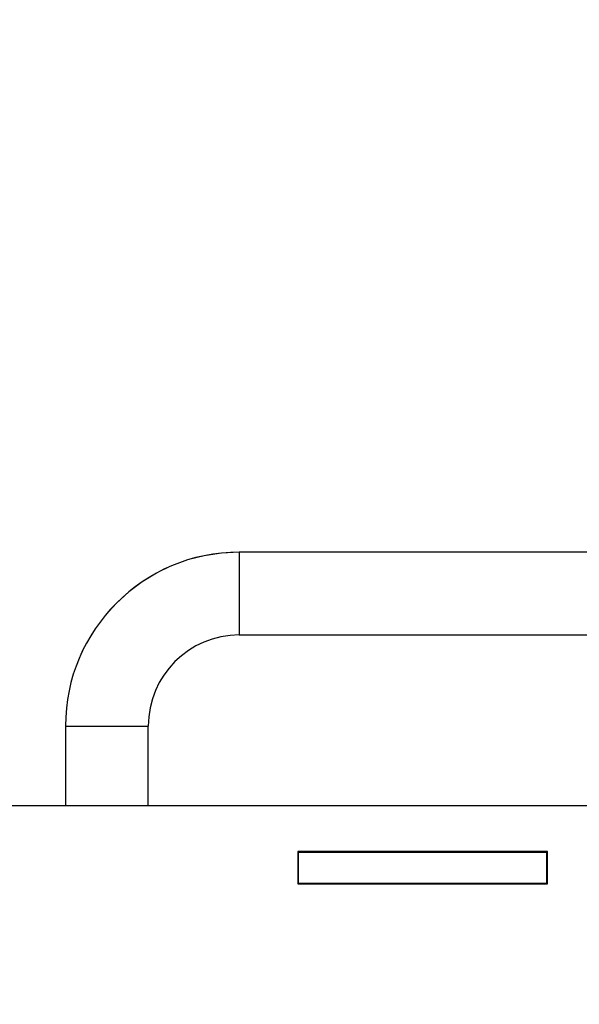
# Model space of a CAD drawing. Header units: inches. Extents: x 0.1 to 16.9, y 0.1 to 10.9.
# Tile 217 of 235: x 7.751 to 7.977, y 3.161 to 3.557. Entities that reach past the tile are written whole.
import ezdxf

# ---------------------------------------------------------------- set-up
doc = ezdxf.new("R2010")
doc.units = ezdxf.units.IN
doc.header["$MEASUREMENT"] = 0
doc.linetypes.add('PHANTOM', pattern=[0.5, 0.25, -0.05, 0.05, -0.05, 0.05, -0.05])
doc.layers.add('FORMAT', color=7, linetype='Continuous')
doc.styles.add('SLDTEXTSTYLE0', font='TXT', dxfattribs={"width": 0.75})
doc.dimstyles.new('SLDDIMSTYLE5', dxfattribs={"dimtxt": 0.125, "dimasz": 0.13, "dimexe": 0, "dimexo": 0.0625, "dimgap": 0.03125, "dimtad": 0, "dimtih": 1, "dimtoh": 1, "dimlfac": 15, "dimrnd": 1e-09, "dimzin": 4, "dimdsep": 46, "dimtxsty": 'SLDTEXTSTYLE0', "dimsah": 1, "dimcen": 0.09, "dimadec": 0, "dimazin": 1, "dimtfac": 1, "dimtmove": 0, "dimatfit": 0, "dimfxl": 0, "dimfrac": 2, "dimtolj": 1, "dimtzin": 12, "dimarcsym": 0})
doc.dimstyles.new('SLDDIMSTYLE6', dxfattribs={"dimtxt": 0.125, "dimasz": 0.13, "dimexe": 0, "dimexo": 0.0625, "dimgap": 0.03125, "dimtad": 0, "dimtih": 1, "dimtoh": 1, "dimdec": 0, "dimlfac": 15, "dimrnd": 1e-09, "dimzin": 12, "dimdsep": 46, "dimtxsty": 'SLDTEXTSTYLE0', "dimsah": 1, "dimcen": 0.09, "dimadec": 0, "dimazin": 3, "dimtfac": 1, "dimtdec": 3, "dimtofl": 0, "dimtmove": 0, "dimatfit": 3, "dimfxl": 0, "dimfrac": 2, "dimtolj": 1, "dimtzin": 12, "dimarcsym": 0})

# ---------------------------------------------------------------- blocks, each defined once
blk = doc.blocks.new('_D_21')
at = {"layer": 'FORMAT'}
for p, q in [((7.4249, 4.15645), (7.38682, 4.15645)), ((7.38682, 4.15645), (7.38682, 3.95801)), ((7.74817, 4.15645), (7.78625, 4.15645)), ((7.78625, 4.15645), (7.78625, 3.95801)), ((6.397, 3.97642), (6.147, 3.97642)), ((6.597, 3.97642), (7.30528, 3.97642)), ((7.38682, 3.95801), (7.4249, 3.95801)), ((7.78625, 3.95801), (7.74817, 3.95801))]:
    blk.add_line(p, q, dxfattribs=at)
for points in [[(6.397, 3.97642), (6.267, 3.99642), (6.267, 3.95642)], [(6.597, 3.97642), (6.727, 3.95642), (6.727, 3.99642)]]:
    blk.add_solid(points, dxfattribs=at)
at = {"layer": 'FORMAT', "char_height": 0.125, "attachment_point": 1, "style": 'SLDTEXTSTYLE0'}
for s, insert in [('76.2', (7.4249, 4.11915)), ('%%c', (7.33064, 3.93213)), ('3.00', (7.51916, 3.93213))]:
    blk.add_mtext(s, dxfattribs=dict(at, insert=insert))
blk = doc.blocks.new('_D_22')
at = {"layer": 'FORMAT'}
for p, q in [((9.09103, 9.13711), (4.71536, 9.13711)), ((4.84036, 9.13711), (4.84036, 7.1438)), ((4.65564, 7.11841), (4.61755, 7.11841)), ((4.61755, 7.11841), (4.61755, 6.91997)), ((5.02508, 7.11841), (5.06317, 7.11841)), ((5.06317, 7.11841), (5.06317, 6.91997)), ((4.61755, 6.91997), (4.65564, 6.91997)), ((5.06317, 6.91997), (5.02508, 6.91997)), ((4.84036, 2.97379), (4.84036, 6.73295)), ((7.472, 2.97379), (4.71536, 2.97379))]:
    blk.add_line(p, q, dxfattribs=at)
for points in [[(4.84036, 9.13711), (4.82036, 9.00711), (4.86036, 9.00711)], [(4.84036, 2.97379), (4.86036, 3.10379), (4.82036, 3.10379)]]:
    blk.add_solid(points, dxfattribs=at)
at = {"layer": 'FORMAT', "char_height": 0.125, "attachment_point": 1, "style": 'SLDTEXTSTYLE0'}
for s, insert in [('2348', (4.65564, 7.0811)), ('92', (4.748, 6.89408))]:
    blk.add_mtext(s, dxfattribs=dict(at, insert=insert))

msp = doc.modelspace()

# ---------------------------------------------------------------- linework, layer by layer
at = {"color": 7, "linetype": 'Continuous', "lineweight": 25}
for p, q in [((8.15402, 3.34255), (7.83985, 3.34255)), ((7.83985, 3.34255), (7.83985, 3.30922)), ((7.83985, 3.30922), (8.15402, 3.30922)), ((7.76985, 3.27255), (7.76985, 3.24046)), ((7.76985, 3.27255), (7.80318, 3.27255)), ((7.80318, 3.24046), (7.80318, 3.27255)), ((8.347, 3.24046), (7.522, 3.24046)), ((7.96393, 3.22197), (7.8634, 3.22197)), ((7.8634, 3.22197), (7.8634, 3.20897)), ((7.8634, 3.22172), (7.86367, 3.22172)), ((7.86367, 3.20922), (7.86367, 3.22172)), ((7.86367, 3.22172), (7.96367, 3.22172)), ((7.96367, 3.20922), (7.96367, 3.22172)), ((7.96367, 3.22172), (7.96393, 3.22172)), ((7.96393, 3.20897), (7.96393, 3.22197)), ((7.8634, 3.20922), (7.86367, 3.20922)), ((7.8634, 3.20897), (7.96393, 3.20897)), ((7.86367, 3.20922), (7.96367, 3.20922)), ((7.96367, 3.20922), (7.96393, 3.20922))]:
    msp.add_line(p, q, dxfattribs=at)
at = {"color": 7, "linetype": 'PHANTOM', "lineweight": 18}
for p, q in [((8.15402, 3.34255), (7.83985, 3.34255)), ((7.83985, 3.34255), (7.83985, 3.30922)), ((8.15402, 3.34255), (7.83985, 3.34255)), ((7.83985, 3.34255), (7.83985, 3.30922)), ((8.15402, 3.34255), (7.83985, 3.34255)), ((7.83985, 3.34255), (7.83985, 3.30922)), ((7.83985, 3.30922), (8.15402, 3.30922)), ((7.83985, 3.30922), (8.15402, 3.30922)), ((7.83985, 3.30922), (8.15402, 3.30922)), ((7.76985, 3.27255), (7.76985, 3.24046)), ((7.76985, 3.27255), (7.80318, 3.27255)), ((7.76985, 3.27255), (7.76985, 3.24046)), ((7.76985, 3.27255), (7.80318, 3.27255)), ((7.76985, 3.27255), (7.76985, 3.24046)), ((7.76985, 3.27255), (7.80318, 3.27255)), ((7.80318, 3.24046), (7.80318, 3.27255)), ((7.80318, 3.24046), (7.80318, 3.27255)), ((7.80318, 3.24046), (7.80318, 3.27255)), ((8.347, 3.24046), (7.522, 3.24046)), ((8.347, 3.24046), (7.522, 3.24046)), ((8.347, 3.24046), (7.522, 3.24046)), ((7.96393, 3.22197), (7.8634, 3.22197)), ((7.8634, 3.22197), (7.8634, 3.20897)), ((7.96393, 3.22197), (7.8634, 3.22197)), ((7.8634, 3.22197), (7.8634, 3.20897)), ((7.96393, 3.22197), (7.8634, 3.22197)), ((7.8634, 3.22197), (7.8634, 3.20897)), ((7.8634, 3.22172), (7.86367, 3.22172)), ((7.8634, 3.22172), (7.86367, 3.22172)), ((7.8634, 3.22172), (7.86367, 3.22172)), ((7.86367, 3.20922), (7.86367, 3.22172)), ((7.86367, 3.22172), (7.96367, 3.22172)), ((7.86367, 3.20922), (7.86367, 3.22172)), ((7.86367, 3.22172), (7.96367, 3.22172)), ((7.86367, 3.20922), (7.86367, 3.22172)), ((7.86367, 3.22172), (7.96367, 3.22172)), ((7.96367, 3.20922), (7.96367, 3.22172)), ((7.96367, 3.22172), (7.96393, 3.22172)), ((7.96367, 3.20922), (7.96367, 3.22172)), ((7.96367, 3.22172), (7.96393, 3.22172)), ((7.96367, 3.20922), (7.96367, 3.22172)), ((7.96367, 3.22172), (7.96393, 3.22172)), ((7.96393, 3.20897), (7.96393, 3.22197)), ((7.96393, 3.20897), (7.96393, 3.22197)), ((7.96393, 3.20897), (7.96393, 3.22197)), ((7.8634, 3.20922), (7.86367, 3.20922)), ((7.8634, 3.20922), (7.86367, 3.20922)), ((7.8634, 3.20922), (7.86367, 3.20922)), ((7.8634, 3.20897), (7.96393, 3.20897)), ((7.8634, 3.20897), (7.96393, 3.20897)), ((7.8634, 3.20897), (7.96393, 3.20897)), ((7.86367, 3.20922), (7.96367, 3.20922)), ((7.86367, 3.20922), (7.96367, 3.20922)), ((7.86367, 3.20922), (7.96367, 3.20922)), ((7.96367, 3.20922), (7.96393, 3.20922)), ((7.96367, 3.20922), (7.96393, 3.20922)), ((7.96367, 3.20922), (7.96393, 3.20922))]:
    msp.add_line(p, q, dxfattribs=at)
at = {"color": 7, "linetype": 'Continuous', "lineweight": 25}
for radius in [0.07, 0.03667]:
    msp.add_arc((7.83985, 3.27255), radius, 90, 180, dxfattribs=at)
at = {"color": 7, "linetype": 'PHANTOM', "lineweight": 18}
for radius in [0.07, 0.07, 0.07, 0.03667, 0.03667, 0.03667]:
    msp.add_arc((7.83985, 3.27255), radius, 90, 180, dxfattribs=at)

# ---------------------------------------------------------------- dimensions: what is measured, and where the dimension line sits
at = {"layer": 'FORMAT'}
dim = msp.add_linear_dim(base=(4.84036, 2.97379), p1=(9.14103, 9.13711), p2=(7.522, 2.97379), angle=90, dimstyle='SLDDIMSTYLE6', dxfattribs=at)
dim.commit()
dim.dimension.update_dxf_attribs({"geometry": '_D_22', "text_midpoint": (4.84036, 6.93837), "dimtype": 160})
dim = msp.add_linear_dim(base=(6.397, 3.97642), p1=(6.597, 2.56129), p2=(6.397, 2.56129), text='%%c<>', dimstyle='SLDDIMSTYLE5', dxfattribs=at)
dim.commit()
dim.dimension.update_dxf_attribs({"geometry": '_D_21', "text_midpoint": (7.58653, 3.97642), "dimtype": 160})

doc.saveas('drawing.dxf')
